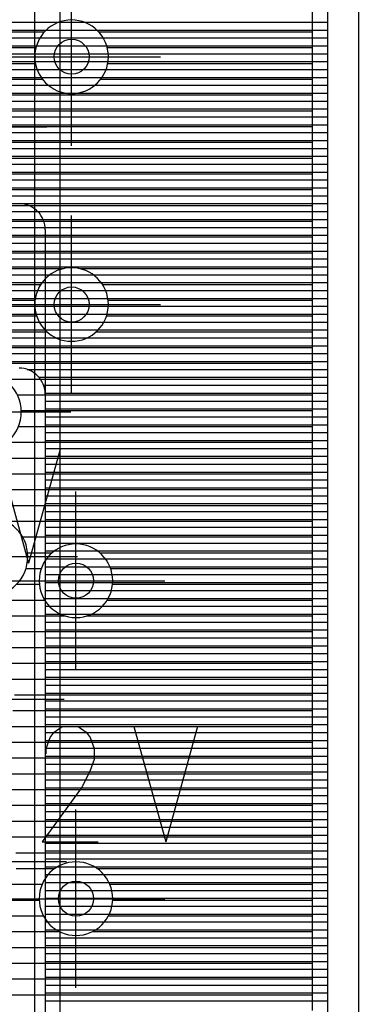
# Model space of a CAD drawing. Extents: x 25 to 291, y 23 to 136.
# Tile 68 of 147: x 82.53 to 86.4, y 55.72 to 66.95. Entities that reach past the tile are written whole.
import ezdxf

# ---------------------------------------------------------------- set-up
doc = ezdxf.new("R2010")
doc.units = 0
doc.layers.get('0').update_dxf_attribs({"linetype": 'CONTINUOUS'})
for name, color, linetype in [('copper_layer_2', 1, 'CONTINUOUS'), ('copper_layer_3', 3, 'CONTINUOUS'), ('copper_layer_bottom', 4, 'CONTINUOUS'), ('copper_layer_top', 5, 'CONTINUOUS'), ('drill_drawing', 6, 'CONTINUOUS'), ('silkscreen_top', 1, 'CONTINUOUS')]:
    doc.layers.add(name, color=color, linetype=linetype)

# ---------------------------------------------------------------- blocks, each defined once
blk = doc.blocks.new('D20')
blk.add_circle((0, 0), 0.2)

msp = doc.modelspace()

# ---------------------------------------------------------------- linework, layer by layer
at = {"layer": 'copper_layer_2', "color": 1}
for points in [[(86.050292, 25.750064), (86.050292, 125.050292), (79.550165, 125.050292), (79.550165, 123.400305)], [(45.800102, 66.919736), (86.050292, 66.919736)], [(45.800102, 66.82982), (86.050292, 66.82982)], [(45.800102, 66.739903), (86.050292, 66.739903)], [(45.800102, 66.649733), (86.050292, 66.649733)], [(45.800102, 66.559817), (86.050292, 66.559817)], [(45.800102, 66.469901), (86.050292, 66.469901)], [(45.800102, 66.379731), (86.050292, 66.379731)], [(45.800102, 66.289815), (86.050292, 66.289815)], [(45.800102, 66.199898), (86.050292, 66.199898)], [(45.800102, 66.109728), (86.050292, 66.109728)], [(45.800102, 66.019812), (86.050292, 66.019812)], [(45.800102, 65.929896), (86.050292, 65.929896)], [(45.800102, 65.839726), (86.050292, 65.839726)], [(45.800102, 65.749809), (86.050292, 65.749809)], [(45.800102, 65.659893), (86.050292, 65.659893)], [(45.800102, 65.569723), (86.050292, 65.569723)], [(45.800102, 65.479807), (86.050292, 65.479807)], [(45.800102, 65.389891), (86.050292, 65.389891)], [(64.714503, 65.299721), (86.050292, 65.299721)], [(64.914656, 65.209804), (86.050292, 65.209804)], [(64.975362, 65.119888), (86.050292, 65.119888)], [(64.99873, 65.029718), (86.050292, 65.029718)], [(65.000254, 64.939802), (86.050292, 64.939802)], [(82.539497, 64.849886), (86.050292, 64.849886)], [(82.739649, 64.759716), (86.050292, 64.759716)], [(82.800356, 64.669799), (86.050292, 64.669799)], [(82.823724, 64.579883), (86.050292, 64.579883)], [(82.825248, 64.550165), (82.825248, 34.891542)], [(82.825248, 64.489713), (86.050292, 64.489713)], [(82.825248, 64.399797), (86.050292, 64.399797)], [(82.825248, 64.309881), (86.050292, 64.309881)], [(82.825248, 64.21971), (86.050292, 64.21971)], [(82.825248, 64.129794), (86.050292, 64.129794)], [(82.825248, 64.039878), (86.050292, 64.039878)], [(82.825248, 63.949708), (86.050292, 63.949708)], [(82.825248, 63.859792), (86.050292, 63.859792)], [(82.825248, 63.769876), (86.050292, 63.769876)], [(82.825248, 63.679705), (86.050292, 63.679705)], [(82.825248, 63.589789), (86.050292, 63.589789)], [(82.825248, 63.499873), (86.050292, 63.499873)], [(82.825248, 63.409703), (86.050292, 63.409703)], [(82.825248, 63.319787), (86.050292, 63.319787)], [(82.825248, 63.22987), (86.050292, 63.22987)], [(82.825248, 63.1397), (86.050292, 63.1397)], [(82.825248, 63.049784), (86.050292, 63.049784)], [(82.825248, 62.959868), (86.050292, 62.959868)], [(82.825248, 62.869698), (86.050292, 62.869698)], [(82.825248, 62.779782), (86.050292, 62.779782)], [(82.825248, 62.689865), (86.050292, 62.689865)], [(82.825248, 62.599695), (86.050292, 62.599695)], [(82.825248, 62.509779), (86.050292, 62.509779)], [(82.825248, 62.419863), (86.050292, 62.419863)], [(82.825248, 62.329693), (86.050292, 62.329693)], [(82.825248, 62.239776), (86.050292, 62.239776)], [(82.825248, 62.14986), (86.050292, 62.14986)], [(82.825248, 62.05969), (86.050292, 62.05969)], [(82.825248, 61.969774), (86.050292, 61.969774)], [(82.825248, 61.879858), (86.050292, 61.879858)], [(82.825248, 61.789688), (86.050292, 61.789688)], [(82.825248, 61.699771), (86.050292, 61.699771)], [(82.825248, 61.609855), (86.050292, 61.609855)], [(82.825248, 61.519685), (86.050292, 61.519685)], [(82.825248, 61.429769), (86.050292, 61.429769)], [(82.825248, 61.339853), (86.050292, 61.339853)], [(82.825248, 61.249682), (86.050292, 61.249682)], [(82.825248, 61.159766), (86.050292, 61.159766)], [(82.825248, 61.06985), (86.050292, 61.06985)], [(82.825248, 60.97968), (86.050292, 60.97968)], [(82.825248, 60.889764), (86.050292, 60.889764)], [(82.825248, 60.799848), (86.050292, 60.799848)], [(82.825248, 60.709677), (86.050292, 60.709677)], [(82.825248, 60.619761), (86.050292, 60.619761)], [(82.825248, 60.529845), (86.050292, 60.529845)], [(82.825248, 60.439675), (86.050292, 60.439675)], [(82.825248, 60.349759), (86.050292, 60.349759)], [(82.825248, 60.259843), (86.050292, 60.259843)], [(82.825248, 60.169672), (86.050292, 60.169672)], [(82.825248, 60.079756), (86.050292, 60.079756)], [(82.825248, 59.98984), (86.050292, 59.98984)], [(82.825248, 59.89967), (86.050292, 59.89967)], [(82.825248, 59.809754), (86.050292, 59.809754)], [(82.825248, 59.719837), (86.050292, 59.719837)], [(82.825248, 59.629667), (86.050292, 59.629667)], [(82.825248, 59.539751), (86.050292, 59.539751)], [(82.825248, 59.449835), (86.050292, 59.449835)], [(82.825248, 59.359665), (86.050292, 59.359665)], [(82.825248, 59.269749), (86.050292, 59.269749)], [(82.825248, 59.179832), (86.050292, 59.179832)], [(82.825248, 59.089662), (86.050292, 59.089662)], [(82.825248, 58.999746), (86.050292, 58.999746)], [(82.825248, 58.90983), (86.050292, 58.90983)], [(82.825248, 58.81966), (86.050292, 58.81966)], [(82.825248, 58.729743), (86.050292, 58.729743)], [(82.825248, 58.639827), (86.050292, 58.639827)], [(82.825248, 58.549657), (86.050292, 58.549657)], [(82.825248, 58.459741), (86.050292, 58.459741)], [(82.825248, 58.369825), (86.050292, 58.369825)], [(82.825248, 58.279909), (86.050292, 58.279909)], [(82.825248, 58.189738), (86.050292, 58.189738)], [(82.825248, 58.099822), (86.050292, 58.099822)], [(82.825248, 58.009906), (86.050292, 58.009906)], [(82.825248, 57.919736), (86.050292, 57.919736)], [(82.825248, 57.82982), (86.050292, 57.82982)], [(82.825248, 57.739903), (86.050292, 57.739903)], [(82.825248, 57.649733), (86.050292, 57.649733)], [(82.825248, 57.559817), (86.050292, 57.559817)], [(82.825248, 57.469901), (86.050292, 57.469901)], [(82.825248, 57.379731), (86.050292, 57.379731)], [(82.825248, 57.289815), (86.050292, 57.289815)], [(82.825248, 57.199898), (86.050292, 57.199898)], [(82.825248, 57.109728), (86.050292, 57.109728)], [(82.825248, 57.019812), (86.050292, 57.019812)], [(82.825248, 56.929896), (86.050292, 56.929896)], [(82.825248, 56.839726), (86.050292, 56.839726)], [(82.825248, 56.749809), (86.050292, 56.749809)], [(82.825248, 56.659893), (86.050292, 56.659893)], [(82.825248, 56.569723), (86.050292, 56.569723)], [(82.825248, 56.479807), (86.050292, 56.479807)], [(82.825248, 56.389891), (86.050292, 56.389891)], [(82.825248, 56.299721), (86.050292, 56.299721)], [(82.825248, 56.209804), (86.050292, 56.209804)], [(82.825248, 56.119888), (86.050292, 56.119888)], [(82.825248, 56.029718), (86.050292, 56.029718)], [(82.825248, 55.939802), (86.050292, 55.939802)], [(82.825248, 55.849886), (86.050292, 55.849886)], [(82.825248, 55.759716), (86.050292, 55.759716)]]:
    msp.add_lwpolyline(points, dxfattribs=at)
msp.add_lwpolyline([(82.825248, 64.550165), (82.825248, 64.550165), (82.825248, 64.550165, 0.414214), (82.525273, 64.85014), (82.525273, 64.85014)], format="xyb", dxfattribs=at)
at = {"layer": 'copper_layer_3', "color": 3}
for points in [[(85.875286, 55.650241), (85.875286, 99.795276), (80.036576, 99.795276), (79.424689, 99.183134)], [(71.046228, 66.809754), (82.816358, 66.809754)], [(83.434087, 66.809754), (85.875286, 66.809754)], [(81.359157, 66.629921), (82.718313, 66.629921)], [(83.531877, 66.629921), (85.875286, 66.629921)], [(81.438405, 66.449835), (82.711963, 66.449835)], [(83.538481, 66.449835), (85.875286, 66.449835)], [(81.431801, 66.269749), (82.79172, 66.269749)], [(83.458725, 66.269749), (85.875286, 66.269749)], [(82.033528, 66.089916), (85.875286, 66.089916)], [(82.202438, 65.90983), (85.875286, 65.90983)], [(82.24511, 65.729743), (85.875286, 65.729743)], [(82.206756, 65.549911), (85.875286, 65.549911)], [(82.049022, 65.369825), (85.875286, 65.369825)], [(75.613411, 65.189738), (85.875286, 65.189738)], [(75.471171, 65.009906), (85.875286, 65.009906)], [(67.159004, 64.82982), (85.875286, 64.82982)], [(67.238506, 64.649733), (85.875286, 64.649733)], [(77.856744, 64.469901), (85.875286, 64.469901)], [(78.674879, 64.289815), (85.875286, 64.289815)], [(78.884176, 64.109728), (83.032512, 64.109728)], [(83.217678, 64.109728), (85.875286, 64.109728)], [(81.302261, 63.929896), (82.773432, 63.929896)], [(83.476759, 63.929896), (85.875286, 63.929896)], [(81.439929, 63.749809), (82.708153, 63.749809)], [(83.542291, 63.749809), (85.875286, 63.749809)], [(81.475235, 63.569723), (82.725933, 63.569723)], [(83.524511, 63.569723), (85.875286, 63.569723)], [(81.435357, 63.389891), (82.842266, 63.389891)], [(83.408179, 63.389891), (85.875286, 63.389891)], [(81.288037, 63.209804), (85.875286, 63.209804)], [(79.569723, 63.029718), (85.875286, 63.029718)], [(82.349505, 62.849886), (85.875286, 62.849886)], [(82.505969, 62.669799), (85.875286, 62.669799)], [(82.549911, 62.489713), (85.875286, 62.489713)], [(82.518669, 62.309881), (85.875286, 62.309881)], [(82.388621, 62.129794), (85.875286, 62.129794)], [(78.653797, 61.949708), (85.875286, 61.949708)], [(81.393955, 61.769876), (85.875286, 61.769876)], [(81.611125, 61.589789), (85.875286, 61.589789)], [(81.668783, 61.409703), (85.875286, 61.409703)], [(82.372111, 61.22987), (85.875286, 61.22987)], [(82.565151, 61.049784), (85.875286, 61.049784)], [(82.623063, 60.869698), (82.902718, 60.869698)], [(83.447549, 60.869698), (85.875286, 60.869698)], [(82.604267, 60.689865), (82.77902, 60.689865)], [(83.571247, 60.689865), (85.875286, 60.689865)], [(82.496317, 60.509779), (82.757176, 60.509779)], [(83.593345, 60.509779), (85.875286, 60.509779)], [(81.24003, 60.329693), (82.817628, 60.329693)], [(83.532639, 60.329693), (85.875286, 60.329693)], [(81.15621, 60.14986), (83.048006, 60.14986)], [(83.302261, 60.14986), (85.875286, 60.14986)], [(79.581661, 59.969774), (85.875286, 59.969774)], [(80.849886, 59.789688), (85.875286, 59.789688)], [(82.211328, 59.609855), (85.875286, 59.609855)], [(82.412243, 59.429769), (85.875286, 59.429769)], [(82.472441, 59.249682), (85.875286, 59.249682)], [(82.455931, 59.06985), (85.875286, 59.06985)], [(82.351029, 58.889764), (85.875286, 58.889764)], [(78.468631, 58.709677), (85.875286, 58.709677)], [(78.545339, 58.529845), (85.875286, 58.529845)], [(78.585725, 58.349759), (85.875286, 58.349759)], [(78.594361, 58.169672), (85.875286, 58.169672)], [(78.571755, 57.98984), (85.875286, 57.98984)], [(78.515875, 57.809754), (85.875286, 57.809754)], [(82.402591, 57.629667), (85.875286, 57.629667)], [(82.488951, 57.449835), (85.875286, 57.449835)], [(82.493015, 57.269749), (82.93523, 57.269749)], [(83.415291, 57.269749), (85.875286, 57.269749)], [(82.417323, 57.089662), (82.788672, 57.089662)], [(83.561595, 57.089662), (85.875286, 57.089662)], [(82.143002, 56.90983), (82.755398, 56.90983)], [(83.594869, 56.90983), (85.875286, 56.90983)], [(81.481585, 56.729743), (82.803404, 56.729743)], [(83.546863, 56.729743), (85.875286, 56.729743)], [(81.599441, 56.549657), (82.986792, 56.549657)], [(83.363729, 56.549657), (85.875286, 56.549657)], [(81.624079, 56.369825), (85.875286, 56.369825)], [(81.573025, 56.189738), (85.875286, 56.189738)], [(81.399035, 56.009652), (85.875286, 56.009652)], [(82.272035, 55.82982), (85.875286, 55.82982)]]:
    msp.add_lwpolyline(points, dxfattribs=at)
for points in [[(83.545085, 66.525019), (83.545085, 66.525019), (83.545085, 66.525019, 1), (82.705359, 66.525019), (82.705359, 66.525019), (82.705359, 66.525019, 1), (83.545085, 66.525019), (83.545085, 66.525019)], [(83.545085, 66.525019), (83.545085, 66.525019), (83.545085, 66.525019, 1), (82.705359, 66.525019), (82.705359, 66.525019), (82.705359, 66.525019, 1), (83.545085, 66.525019), (83.545085, 66.525019)], [(83.545085, 63.700025), (83.545085, 63.700025), (83.545085, 63.700025, 1), (82.705359, 63.700025), (82.705359, 63.700025), (82.705359, 63.700025, 1), (83.545085, 63.700025), (83.545085, 63.700025)], [(83.545085, 63.700025), (83.545085, 63.700025), (83.545085, 63.700025, 1), (82.705359, 63.700025), (82.705359, 63.700025), (82.705359, 63.700025, 1), (83.545085, 63.700025), (83.545085, 63.700025)], [(82.550165, 62.475235), (82.550165, 62.475235), (82.550165, 62.475235, 1), (81.649987, 62.475235), (81.649987, 62.475235), (81.649987, 62.475235, 1), (82.550165, 62.475235), (82.550165, 62.475235)], [(82.550165, 62.475235), (82.550165, 62.475235), (82.550165, 62.475235, 1), (81.649987, 62.475235), (81.649987, 62.475235), (81.649987, 62.475235, 1), (82.550165, 62.475235), (82.550165, 62.475235)], [(82.625095, 60.825248), (82.625095, 60.825248), (82.625095, 60.825248, 1), (81.725425, 60.825248), (81.725425, 60.825248), (81.725425, 60.825248, 1), (82.625095, 60.825248), (82.625095, 60.825248)], [(82.625095, 60.825248), (82.625095, 60.825248), (82.625095, 60.825248, 1), (81.725425, 60.825248), (81.725425, 60.825248), (81.725425, 60.825248, 1), (82.625095, 60.825248), (82.625095, 60.825248)], [(83.595123, 60.550165), (83.595123, 60.550165), (83.595123, 60.550165, 1), (82.755398, 60.550165), (82.755398, 60.550165), (82.755398, 60.550165, 1), (83.595123, 60.550165), (83.595123, 60.550165)], [(83.595123, 60.550165), (83.595123, 60.550165), (83.595123, 60.550165, 1), (82.755398, 60.550165), (82.755398, 60.550165), (82.755398, 60.550165, 1), (83.595123, 60.550165), (83.595123, 60.550165)], [(83.595123, 56.92507), (83.595123, 56.92507), (83.595123, 56.92507, 1), (82.755398, 56.92507), (82.755398, 56.92507), (82.755398, 56.92507, 1), (83.595123, 56.92507), (83.595123, 56.92507)], [(83.595123, 56.92507), (83.595123, 56.92507), (83.595123, 56.92507, 1), (82.755398, 56.92507), (82.755398, 56.92507), (82.755398, 56.92507, 1), (83.595123, 56.92507), (83.595123, 56.92507)]]:
    msp.add_lwpolyline(points, format="xyb", dxfattribs=at)
at = {"layer": 'copper_layer_bottom', "color": 4}
for points in [[(86.050292, 25.750064), (86.050292, 125.050292), (79.550165, 125.050292), (79.550165, 123.400305)], [(80.900178, 83.350267), (82.200152, 82.050038), (82.200152, 71.875032), (82.700279, 71.375159), (82.700279, 32.450089), (82.725171, 32.424943)], [(82.990094, 71.375159), (82.990094, 32.788672)], [(82.990094, 66.919736), (86.050292, 66.919736)], [(82.990094, 66.82982), (86.050292, 66.82982)], [(82.990094, 66.739903), (86.050292, 66.739903)], [(82.990094, 66.649733), (86.050292, 66.649733)], [(82.990094, 66.559817), (86.050292, 66.559817)], [(82.990094, 66.469901), (86.050292, 66.469901)], [(82.990094, 66.379731), (86.050292, 66.379731)], [(82.990094, 66.289815), (86.050292, 66.289815)], [(82.990094, 66.199898), (86.050292, 66.199898)], [(82.990094, 66.109728), (86.050292, 66.109728)], [(82.990094, 66.019812), (86.050292, 66.019812)], [(82.990094, 65.929896), (86.050292, 65.929896)], [(82.990094, 65.839726), (86.050292, 65.839726)], [(82.990094, 65.749809), (86.050292, 65.749809)], [(82.990094, 65.659893), (86.050292, 65.659893)], [(82.990094, 65.569723), (86.050292, 65.569723)], [(82.990094, 65.479807), (86.050292, 65.479807)], [(82.990094, 65.389891), (86.050292, 65.389891)], [(82.990094, 65.299721), (86.050292, 65.299721)], [(82.990094, 65.209804), (86.050292, 65.209804)], [(82.990094, 65.119888), (86.050292, 65.119888)], [(82.990094, 65.029718), (86.050292, 65.029718)], [(82.990094, 64.939802), (86.050292, 64.939802)], [(82.990094, 64.849886), (86.050292, 64.849886)], [(82.990094, 64.759716), (86.050292, 64.759716)], [(82.990094, 64.669799), (86.050292, 64.669799)], [(82.990094, 64.579883), (86.050292, 64.579883)], [(82.990094, 64.489713), (86.050292, 64.489713)], [(82.990094, 64.399797), (86.050292, 64.399797)], [(82.990094, 64.309881), (86.050292, 64.309881)], [(82.990094, 64.21971), (86.050292, 64.21971)], [(82.990094, 64.129794), (86.050292, 64.129794)], [(82.990094, 64.039878), (86.050292, 64.039878)], [(82.990094, 63.949708), (86.050292, 63.949708)], [(82.990094, 63.859792), (86.050292, 63.859792)], [(82.990094, 63.769876), (86.050292, 63.769876)], [(82.990094, 63.679705), (86.050292, 63.679705)], [(82.990094, 63.589789), (86.050292, 63.589789)], [(82.990094, 63.499873), (86.050292, 63.499873)], [(82.990094, 63.409703), (86.050292, 63.409703)], [(82.990094, 63.319787), (86.050292, 63.319787)], [(82.990094, 63.22987), (86.050292, 63.22987)], [(82.990094, 63.1397), (86.050292, 63.1397)], [(82.990094, 63.049784), (86.050292, 63.049784)], [(82.990094, 62.959868), (86.050292, 62.959868)], [(82.990094, 62.869698), (86.050292, 62.869698)], [(82.990094, 62.779782), (86.050292, 62.779782)], [(82.990094, 62.689865), (86.050292, 62.689865)], [(82.990094, 62.599695), (86.050292, 62.599695)], [(82.990094, 62.509779), (86.050292, 62.509779)], [(82.990094, 62.419863), (86.050292, 62.419863)], [(82.990094, 62.329693), (86.050292, 62.329693)], [(82.990094, 62.239776), (86.050292, 62.239776)], [(82.990094, 62.14986), (86.050292, 62.14986)], [(82.990094, 62.05969), (86.050292, 62.05969)], [(82.990094, 61.969774), (86.050292, 61.969774)], [(82.990094, 61.879858), (86.050292, 61.879858)], [(82.990094, 61.789688), (86.050292, 61.789688)], [(82.990094, 61.699771), (86.050292, 61.699771)], [(82.990094, 61.609855), (86.050292, 61.609855)], [(82.990094, 61.519685), (86.050292, 61.519685)], [(82.990094, 61.429769), (86.050292, 61.429769)], [(82.990094, 61.339853), (86.050292, 61.339853)], [(82.990094, 61.249682), (86.050292, 61.249682)], [(82.990094, 61.159766), (86.050292, 61.159766)], [(82.990094, 61.06985), (86.050292, 61.06985)], [(82.990094, 60.97968), (86.050292, 60.97968)], [(82.990094, 60.889764), (86.050292, 60.889764)], [(82.990094, 60.799848), (86.050292, 60.799848)], [(82.990094, 60.709677), (86.050292, 60.709677)], [(82.990094, 60.619761), (86.050292, 60.619761)], [(82.990094, 60.529845), (86.050292, 60.529845)], [(82.990094, 60.439675), (86.050292, 60.439675)], [(82.990094, 60.349759), (86.050292, 60.349759)], [(82.990094, 60.259843), (86.050292, 60.259843)], [(82.990094, 60.169672), (86.050292, 60.169672)], [(82.990094, 60.079756), (86.050292, 60.079756)], [(82.990094, 59.98984), (86.050292, 59.98984)], [(82.990094, 59.89967), (86.050292, 59.89967)], [(82.990094, 59.809754), (86.050292, 59.809754)], [(82.990094, 59.719837), (86.050292, 59.719837)], [(82.990094, 59.629667), (86.050292, 59.629667)], [(82.990094, 59.539751), (86.050292, 59.539751)], [(82.990094, 59.449835), (86.050292, 59.449835)], [(82.990094, 59.359665), (86.050292, 59.359665)], [(82.990094, 59.269749), (86.050292, 59.269749)], [(82.990094, 59.179832), (86.050292, 59.179832)], [(82.990094, 59.089662), (86.050292, 59.089662)], [(82.990094, 58.999746), (86.050292, 58.999746)], [(82.990094, 58.90983), (86.050292, 58.90983)], [(82.990094, 58.81966), (86.050292, 58.81966)], [(82.990094, 58.729743), (86.050292, 58.729743)], [(82.990094, 58.639827), (86.050292, 58.639827)], [(82.990094, 58.549657), (86.050292, 58.549657)], [(82.990094, 58.459741), (86.050292, 58.459741)], [(82.990094, 58.369825), (86.050292, 58.369825)], [(82.990094, 58.279909), (86.050292, 58.279909)], [(82.990094, 58.189738), (86.050292, 58.189738)], [(82.990094, 58.099822), (86.050292, 58.099822)], [(82.990094, 58.009906), (86.050292, 58.009906)], [(82.990094, 57.919736), (86.050292, 57.919736)], [(82.990094, 57.82982), (86.050292, 57.82982)], [(82.990094, 57.739903), (86.050292, 57.739903)], [(82.990094, 57.649733), (86.050292, 57.649733)], [(82.990094, 57.559817), (86.050292, 57.559817)], [(82.990094, 57.469901), (86.050292, 57.469901)], [(82.990094, 57.379731), (86.050292, 57.379731)], [(82.990094, 57.289815), (86.050292, 57.289815)], [(82.990094, 57.199898), (86.050292, 57.199898)], [(82.990094, 57.109728), (86.050292, 57.109728)], [(82.990094, 57.019812), (86.050292, 57.019812)], [(82.990094, 56.929896), (86.050292, 56.929896)], [(82.990094, 56.839726), (86.050292, 56.839726)], [(82.990094, 56.749809), (86.050292, 56.749809)], [(82.990094, 56.659893), (86.050292, 56.659893)], [(82.990094, 56.569723), (86.050292, 56.569723)], [(82.990094, 56.479807), (86.050292, 56.479807)], [(82.990094, 56.389891), (86.050292, 56.389891)], [(82.990094, 56.299721), (86.050292, 56.299721)], [(82.990094, 56.209804), (86.050292, 56.209804)], [(82.990094, 56.119888), (86.050292, 56.119888)], [(82.990094, 56.029718), (86.050292, 56.029718)], [(82.990094, 55.939802), (86.050292, 55.939802)], [(82.990094, 55.849886), (86.050292, 55.849886)], [(82.990094, 55.759716), (86.050292, 55.759716)]]:
    msp.add_lwpolyline(points, dxfattribs=at)
at = {"layer": 'copper_layer_top', "color": 5}
for points in [[(86.050292, 25.750064), (86.050292, 125.050292), (79.550165, 125.050292), (79.550165, 123.400305)], [(73.643383, 66.919736), (86.050292, 66.919736)], [(73.553467, 66.82982), (86.050292, 66.82982)], [(73.463297, 66.739903), (86.050292, 66.739903)], [(73.373381, 66.649733), (86.050292, 66.649733)], [(73.193294, 66.469901), (86.050292, 66.469901)], [(73.283465, 66.559817), (86.050292, 66.559817)], [(73.103378, 66.379731), (86.050292, 66.379731)], [(73.013462, 66.289815), (86.050292, 66.289815)], [(81.540767, 66.199898), (86.050292, 66.199898)], [(81.627381, 66.109728), (86.050292, 66.109728)], [(81.640081, 66.019812), (86.050292, 66.019812)], [(81.640081, 65.929896), (86.050292, 65.929896)], [(81.640081, 65.839726), (86.050292, 65.839726)], [(81.640081, 65.749809), (86.050292, 65.749809)], [(81.640081, 65.659893), (86.050292, 65.659893)], [(81.640081, 65.569723), (86.050292, 65.569723)], [(81.640081, 65.479807), (86.050292, 65.479807)], [(81.639573, 65.389891), (86.050292, 65.389891)], [(81.603505, 65.299721), (86.050292, 65.299721)], [(71.727457, 65.119888), (86.050292, 65.119888)], [(71.921006, 65.209804), (86.050292, 65.209804)], [(63.078232, 65.029718), (86.050292, 65.029718)], [(62.988316, 64.939802), (86.050292, 64.939802)], [(79.614427, 64.849886), (86.050292, 64.849886)], [(81.633985, 64.759716), (86.050292, 64.759716)], [(81.668529, 64.669799), (86.050292, 64.669799)], [(81.670053, 64.579883), (86.050292, 64.579883)], [(81.670053, 64.489713), (86.050292, 64.489713)], [(81.670053, 64.399797), (86.050292, 64.399797)], [(81.670053, 64.309881), (86.050292, 64.309881)], [(81.670053, 64.21971), (86.050292, 64.21971)], [(81.670053, 64.129794), (86.050292, 64.129794)], [(81.670053, 64.039878), (86.050292, 64.039878)], [(81.662433, 63.949708), (86.050292, 63.949708)], [(81.430785, 63.769876), (86.050292, 63.769876)], [(81.607569, 63.859792), (86.050292, 63.859792)], [(81.462789, 63.679705), (86.050292, 63.679705)], [(81.474981, 63.589789), (86.050292, 63.589789)], [(81.468885, 63.499873), (86.050292, 63.499873)], [(81.395733, 63.319787), (86.050292, 63.319787)], [(81.443739, 63.409703), (86.050292, 63.409703)], [(81.313691, 63.22987), (86.050292, 63.22987)], [(81.139192, 63.1397), (86.050292, 63.1397)], [(79.900178, 63.049784), (86.050292, 63.049784)], [(82.619761, 62.959868), (86.050292, 62.959868)], [(82.753366, 62.869698), (86.050292, 62.869698)], [(82.806198, 62.779782), (86.050292, 62.779782)], [(82.82474, 62.689865), (86.050292, 62.689865)], [(82.825248, 62.675133), (82.825248, 34.891542)], [(82.825248, 62.599695), (86.050292, 62.599695)], [(82.825248, 62.509779), (86.050292, 62.509779)], [(82.825248, 62.419863), (86.050292, 62.419863)], [(82.825248, 62.329693), (86.050292, 62.329693)], [(82.825248, 62.239776), (86.050292, 62.239776)], [(82.825248, 62.14986), (86.050292, 62.14986)], [(82.825248, 62.05969), (86.050292, 62.05969)], [(82.825248, 61.969774), (86.050292, 61.969774)], [(82.825248, 61.879858), (86.050292, 61.879858)], [(82.825248, 61.789688), (86.050292, 61.789688)], [(82.825248, 61.699771), (86.050292, 61.699771)], [(82.825248, 61.609855), (86.050292, 61.609855)], [(82.825248, 61.519685), (86.050292, 61.519685)], [(82.825248, 61.429769), (86.050292, 61.429769)], [(82.825248, 61.339853), (86.050292, 61.339853)], [(82.825248, 61.249682), (86.050292, 61.249682)], [(82.825248, 61.159766), (86.050292, 61.159766)], [(82.825248, 61.06985), (86.050292, 61.06985)], [(82.825248, 60.97968), (86.050292, 60.97968)], [(82.825248, 60.889764), (86.050292, 60.889764)], [(82.825248, 60.799848), (86.050292, 60.799848)], [(82.825248, 60.709677), (86.050292, 60.709677)], [(82.825248, 60.619761), (86.050292, 60.619761)], [(82.825248, 60.529845), (86.050292, 60.529845)], [(82.825248, 60.439675), (86.050292, 60.439675)], [(82.825248, 60.349759), (86.050292, 60.349759)], [(82.825248, 60.259843), (86.050292, 60.259843)], [(82.825248, 60.169672), (86.050292, 60.169672)], [(82.825248, 60.079756), (86.050292, 60.079756)], [(82.825248, 59.98984), (86.050292, 59.98984)], [(82.825248, 59.89967), (86.050292, 59.89967)], [(82.825248, 59.809754), (86.050292, 59.809754)], [(82.825248, 59.719837), (86.050292, 59.719837)], [(82.825248, 59.629667), (86.050292, 59.629667)], [(82.825248, 59.539751), (86.050292, 59.539751)], [(82.825248, 59.449835), (86.050292, 59.449835)], [(82.825248, 59.359665), (86.050292, 59.359665)], [(82.825248, 59.269749), (86.050292, 59.269749)], [(82.825248, 59.179832), (86.050292, 59.179832)], [(82.825248, 59.089662), (86.050292, 59.089662)], [(82.825248, 58.999746), (86.050292, 58.999746)], [(82.825248, 58.90983), (86.050292, 58.90983)], [(82.825248, 58.81966), (86.050292, 58.81966)], [(82.825248, 58.729743), (86.050292, 58.729743)], [(82.825248, 58.639827), (86.050292, 58.639827)], [(82.825248, 58.549657), (86.050292, 58.549657)], [(82.825248, 58.459741), (86.050292, 58.459741)], [(82.825248, 58.369825), (86.050292, 58.369825)], [(82.825248, 58.279909), (86.050292, 58.279909)], [(82.825248, 58.189738), (86.050292, 58.189738)], [(82.825248, 58.099822), (86.050292, 58.099822)], [(82.825248, 58.009906), (86.050292, 58.009906)], [(82.825248, 57.919736), (86.050292, 57.919736)], [(82.825248, 57.82982), (86.050292, 57.82982)], [(82.825248, 57.739903), (86.050292, 57.739903)], [(82.825248, 57.649733), (86.050292, 57.649733)], [(82.825248, 57.559817), (86.050292, 57.559817)], [(82.825248, 57.469901), (86.050292, 57.469901)], [(82.825248, 57.379731), (86.050292, 57.379731)], [(82.825248, 57.289815), (86.050292, 57.289815)], [(82.825248, 57.199898), (86.050292, 57.199898)], [(82.825248, 57.109728), (86.050292, 57.109728)], [(82.825248, 57.019812), (86.050292, 57.019812)], [(82.825248, 56.929896), (86.050292, 56.929896)], [(82.825248, 56.839726), (86.050292, 56.839726)], [(82.825248, 56.749809), (86.050292, 56.749809)], [(82.825248, 56.659893), (86.050292, 56.659893)], [(82.825248, 56.569723), (86.050292, 56.569723)], [(82.825248, 56.479807), (86.050292, 56.479807)], [(82.825248, 56.389891), (86.050292, 56.389891)], [(82.825248, 56.299721), (86.050292, 56.299721)], [(82.825248, 56.209804), (86.050292, 56.209804)], [(82.825248, 56.119888), (86.050292, 56.119888)], [(82.825248, 56.029718), (86.050292, 56.029718)], [(82.825248, 55.939802), (86.050292, 55.939802)], [(82.825248, 55.849886), (86.050292, 55.849886)], [(82.825248, 55.759716), (86.050292, 55.759716)]]:
    msp.add_lwpolyline(points, dxfattribs=at)
msp.add_lwpolyline([(82.825248, 62.675133), (82.825248, 62.675133), (82.825248, 62.675133, 0.414214), (82.525273, 62.975108), (82.525273, 62.975108)], format="xyb", dxfattribs=at)
at = {"layer": 'drill_drawing', "color": 6}
for points in [[(25.400051, 25.400051), (25.400051, 125.400305), (31.725171, 125.400305), (31.725171, 126.700279), (39.474981, 126.700279), (39.474981, 125.400305), (71.600203, 125.400305), (71.600203, 123.400305), (79.200152, 123.400305), (79.200152, 125.400305), (86.400051, 125.400305), (86.400051, 25.400051), (25.400051, 25.400051)], [(83.125222, 65.509017), (83.125222, 67.541021)], [(82.10922, 66.525019), (84.141224, 66.525019)], [(80.809246, 65.725171), (82.84125, 65.725171)], [(83.125222, 62.684023), (83.125222, 64.716027)], [(82.10922, 63.700025), (84.141224, 63.700025)], [(81.084074, 62.475235), (83.116078, 62.475235)], [(83.17526, 59.534163), (83.17526, 61.566167)], [(81.159258, 60.825248), (83.191262, 60.825248)], [(82.159258, 60.550165), (84.191262, 60.550165)], [(81.009144, 59.200152), (83.041148, 59.200152)], [(83.17526, 55.909068), (83.17526, 57.941072)], [(81.034036, 57.350013), (83.06604, 57.350013)], [(82.159258, 56.92507), (84.191262, 56.92507)]]:
    msp.add_lwpolyline(points, dxfattribs=at)
at = {"layer": 'silkscreen_top', "color": 1}
for points in [[(82.270511, 62.062738), (82.634239, 60.750064)], [(82.997968, 62.062738), (82.634239, 60.750064)], [(82.836424, 58.575057), (82.836424, 58.637541), (82.88189, 58.76251), (82.927356, 58.824994), (83.018288, 58.887732), (83.200152, 58.887732), (83.291085, 58.824994), (83.336551, 58.76251), (83.382017, 58.637541), (83.382017, 58.512573), (83.336551, 58.387605), (83.245618, 58.200152), (82.790958, 57.575057), (83.427483, 57.575057)], [(83.836424, 58.887732), (84.200152, 57.575057)], [(84.563881, 58.887732), (84.200152, 57.575057)]]:
    msp.add_lwpolyline(points, dxfattribs=at)

# ---------------------------------------------------------------- block references
at = {"layer": 'copper_layer_2'}
for p in [(83.125222, 66.525019), (83.125222, 63.700025), (83.17526, 60.550165), (83.17526, 56.92507)]:
    msp.add_blockref('D20', p, dxfattribs=at)
at = {"layer": 'copper_layer_bottom'}
for p in [(83.125222, 66.525019), (83.125222, 63.700025), (83.17526, 60.550165), (83.17526, 56.92507)]:
    msp.add_blockref('D20', p, dxfattribs=at)
at = {"layer": 'copper_layer_top'}
for p in [(83.125222, 66.525019), (83.125222, 63.700025), (83.17526, 60.550165), (83.17526, 56.92507)]:
    msp.add_blockref('D20', p, dxfattribs=at)

doc.saveas('drawing.dxf')
